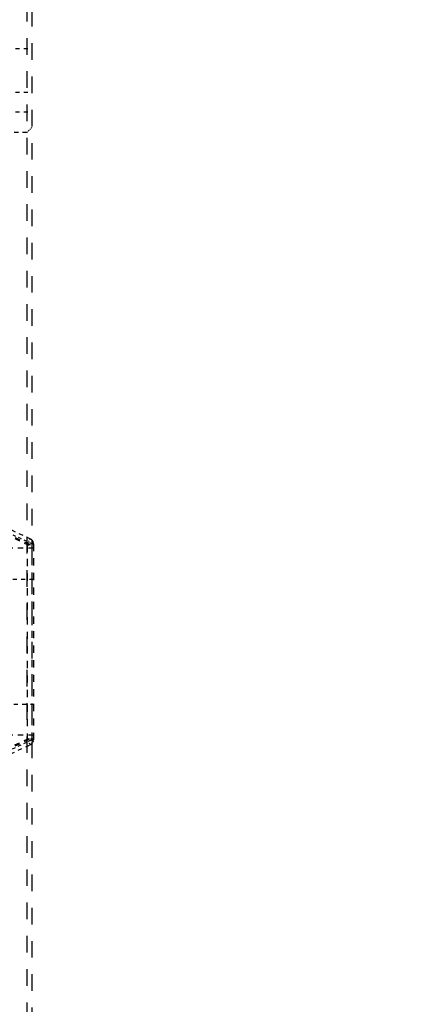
# Model space of a CAD drawing. Header units: millimetres. Extents: x 14186 to 17588, y 1400 to 3805.
# Tile 250 of 256: x 16797 to 16836, y 2685 to 2780. Entities that reach past the tile are written whole.
import ezdxf

# ---------------------------------------------------------------- set-up
doc = ezdxf.new("R2010")
doc.units = ezdxf.units.MM
doc.linetypes.add('HIDDEN', pattern=[0.2, 0.1, -0.1])
doc.layers.add('DEFAULT_2', color=8, linetype='HIDDEN')
doc.layers.add('NONE_133', color=7, linetype='Continuous')
doc.layers.add('dim', color=82, linetype='Continuous', lineweight=9)
doc.styles.get("Standard").update_dxf_attribs({"font": 'arial.ttf'})
doc.dimstyles.new('ISO-25', dxfattribs={"dimtxt": 2.5, "dimasz": 2.5, "dimexe": 1.25, "dimexo": 0.625, "dimtad": 1, "dimtxsty": 'Standard', "dimcen": 2.5, "dimadec": 0, "dimazin": 0, "dimtfac": 1, "dimtmove": 0, "dimatfit": 3, "dimfxl": 1, "dimarcsym": 0})

# ---------------------------------------------------------------- blocks, each defined once
blk = doc.blocks.new('*D23')
at = {"layer": 'Defpoints', "color": 0, "transparency": 16777216}
for p in [(16478.346, 2911.549), (16873.329, 2528.811)]:
    blk.add_point(p, dxfattribs=at)
at = {"layer": 'dim', "color": 0, "linetype": 'Continuous', "lineweight": -2, "transparency": 16777216}
for p, q in [((16461.111, 2928.25), (16443.875, 2944.952)), ((16478.346, 2911.549), (16873.329, 2528.811)), ((16975.404, 2429.9), (16890.565, 2512.109))]:
    blk.add_line(p, q, dxfattribs=at)
at = {"layer": 'dim', "color": 0, "transparency": 16777216}
for points in [[(16463.894, 2931.123), (16458.327, 2925.378), (16478.346, 2911.549)], [(16893.348, 2514.982), (16887.781, 2509.237), (16873.329, 2528.811)]]:
    blk.add_solid(points, dxfattribs=at)
at = {"layer": 'dim', "color": 0, "transparency": 16777216, "insert": (16956.442, 2477.968), "char_height": 30, "attachment_point": 5, "rotation": 315.902}
blk.add_mtext('360%%D', dxfattribs=at)
blk = doc.blocks.new('*D27')
at = {"layer": 'Defpoints', "color": 0, "transparency": 16777216}
for p in [(17053.851, 3119.687), (16297.825, 2320.672)]:
    blk.add_point(p, dxfattribs=at)
at = {"layer": 'dim', "color": 0, "linetype": 'Continuous', "lineweight": -2, "transparency": 16777216}
for p, q in [((17253.469, 3330.657), (17070.346, 3137.12)), ((16297.825, 2320.672), (17053.851, 3119.687)), ((16281.33, 2303.239), (16264.835, 2285.806))]:
    blk.add_line(p, q, dxfattribs=at)
at = {"layer": 'dim', "color": 0, "transparency": 16777216}
for points in [[(17067.44, 3139.87), (17073.251, 3134.371), (17053.851, 3119.687)], [(16278.424, 2305.989), (16284.235, 2300.49), (16297.825, 2320.672)]]:
    blk.add_solid(points, dxfattribs=at)
at = {"layer": 'dim', "color": 0, "transparency": 16777216, "insert": (17191.287, 3297.171), "char_height": 30, "attachment_point": 5, "rotation": 46.58354}
blk.add_mtext('∅1100', dxfattribs=at)
blk = doc.blocks.new('*D28')
at = {"layer": 'Defpoints', "color": 0, "transparency": 16777216}
for p in [(17217.995, 2998.669), (16133.681, 2441.691)]:
    blk.add_point(p, dxfattribs=at)
at = {"layer": 'dim', "color": 0, "linetype": 'Continuous', "lineweight": -2, "transparency": 16777216}
for p, q in [((17380.14, 3081.958), (17239.343, 3009.635)), ((16133.681, 2441.691), (17217.995, 2998.669)), ((16112.333, 2430.725), (16090.984, 2419.759))]:
    blk.add_line(p, q, dxfattribs=at)
at = {"layer": 'dim', "color": 0, "transparency": 16777216}
for points in [[(17237.515, 3013.193), (17241.17, 3006.077), (17217.995, 2998.669)], [(16110.505, 2434.283), (16114.16, 2427.167), (16133.681, 2441.691)]]:
    blk.add_solid(points, dxfattribs=at)
at = {"layer": 'dim', "color": 0, "transparency": 16777216, "insert": (17310.293, 3070.985), "char_height": 30, "attachment_point": 5, "rotation": 27.18816}
blk.add_mtext('∅1219', dxfattribs=at)

msp = doc.modelspace()

# ---------------------------------------------------------------- linework, layer by layer
for radius in [609.5, 550, 275]:
    msp.add_circle((16675.838, 2720.18), radius)
at = {"layer": 'DEFAULT_2', "color": 8, "linetype": 'HIDDEN', "ltscale": 16}
for p, q in [((16797.338, 2784.68), (16797.338, 2655.68)), ((16797.838, 2784.18), (16797.838, 2656.18))]:
    msp.add_line(p, q, dxfattribs=at)
at = {"layer": 'DEFAULT_2', "color": 8, "linetype": 'HIDDEN', "ltscale": 4}
for p, q in [((16789.838, 2777.28), (16797.838, 2777.28)), ((16789.838, 2773.08), (16797.838, 2773.08)), ((16789.838, 2771.18), (16797.838, 2771.18)), ((16797.338, 2769.18), (16789.838, 2769.18))]:
    msp.add_line(p, q, dxfattribs=at)
at = {"layer": 'DEFAULT_2', "color": 8, "linetype": 'HIDDEN', "ltscale": 0.5}
msp.add_line((16797.838, 2769.68), (16797.338, 2769.18), dxfattribs=at)
at = {"layer": 'NONE_133', "color": 8, "linetype": 'HIDDEN', "ltscale": 5}
for p, q in [((16789.854, 2733.08), (16797.988, 2729.267)), ((16789.876, 2733.18), (16797.988, 2729.378)), ((16797.988, 2729.18), (16784.088, 2729.18)), ((16797.988, 2711.18), (16784.088, 2711.18)), ((16789.854, 2707.28), (16797.988, 2711.093)), ((16789.876, 2707.18), (16797.988, 2710.982))]:
    msp.add_line(p, q, dxfattribs=at)
at = {"layer": 'NONE_133', "color": 8, "linetype": 'HIDDEN', "ltscale": 4}
for p, q in [((16797.7, 2730.065), (16789.988, 2733.68)), ((16797.988, 2726.18), (16790.488, 2726.18)), ((16790.488, 2714.18), (16797.988, 2714.18)), ((16789.988, 2706.68), (16797.7, 2710.295))]:
    msp.add_line(p, q, dxfattribs=at)
at = {"layer": 'NONE_133', "color": 8, "linetype": 'HIDDEN', "ltscale": 3}
for p, q in [((16791.635, 2732.524), (16797.848, 2729.612)), ((16797.848, 2710.748), (16791.635, 2707.836))]:
    msp.add_line(p, q, dxfattribs=at)
at = {"layer": 'NONE_133', "color": 8, "linetype": 'HIDDEN', "ltscale": 0.4}
for p, q in [((16797.642, 2730.092), (16797.388, 2729.548)), ((16797.388, 2729.548), (16797.988, 2729.548)), ((16797.988, 2710.811), (16797.388, 2710.811)), ((16797.388, 2710.811), (16797.642, 2710.268))]:
    msp.add_line(p, q, dxfattribs=at)
at = {"layer": 'NONE_133', "color": 8, "linetype": 'HIDDEN', "ltscale": 7}
for p, q in [((16797.388, 2729.548), (16797.388, 2710.811)), ((16797.848, 2710.748), (16797.848, 2729.612)), ((16797.988, 2729.612), (16797.988, 2710.748))]:
    msp.add_line(p, q, dxfattribs=at)
at = {"layer": 'NONE_133', "color": 8, "linetype": 'HIDDEN', "ltscale": 0.1}
for p, q in [((16797.988, 2729.612), (16797.848, 2729.612)), ((16797.848, 2710.748), (16797.988, 2710.748))]:
    msp.add_line(p, q, dxfattribs=at)
at = {"layer": 'NONE_133', "color": 8, "linetype": 'HIDDEN', "ltscale": 0.5}
for centre, start, end in [((16797.388, 2729.548), 0, 64.88517), ((16797.388, 2710.811), 295.11483, 0)]:
    msp.add_arc(centre, 0.6, start, end, dxfattribs=at)
at = {"layer": 'NONE_133', "color": 8, "linetype": 'HIDDEN', "ltscale": 0.4}
for centre, start, end in [((16797.488, 2729.612), 0, 64.88514), ((16797.488, 2710.748), 295.11486, 0)]:
    msp.add_arc(centre, 0.5, start, end, dxfattribs=at)
for points, knots in [([(16797.848, 2729.612), (16797.859, 2729.66), (16797.87, 2729.755), (16797.85, 2729.889), (16797.794, 2730), (16797.733, 2730.049), (16797.7, 2730.065)], [0, 0, 0, 0, 0.289893, 0.553191, 0.786805, 1, 1, 1, 1]), ([(16797.7, 2710.295), (16797.733, 2710.31), (16797.794, 2710.36), (16797.85, 2710.47), (16797.87, 2710.605), (16797.859, 2710.7), (16797.848, 2710.748)], [0, 0, 0, 0, 0.213177, 0.446784, 0.710085, 1, 1, 1, 1])]:
    msp.add_open_spline(points, degree=3, knots=knots, dxfattribs=at)

# ---------------------------------------------------------------- dimensions: what is measured, and where the dimension line sits
at = {"layer": 'dim'}
dim = msp.add_diameter_dim_2p(p1=(16297.825, 2320.672), p2=(17053.851, 3119.687), dimstyle='ISO-25', override={"dimtxt": 30, "dimasz": 24, "dimexe": 5.997, "dimexo": 5.997, "dimgap": 5.997, "dimdsep": 46, "dimarcsym": 1}, dxfattribs=at)
dim.commit()
dim.dimension.update_dxf_attribs({"geometry": '*D27', "text_midpoint": (17207.379, 3281.945), "dimtype": 131})
dim = msp.add_diameter_dim_2p(p1=(16133.681, 2441.691), p2=(17217.995, 2998.669), dimstyle='ISO-25', override={"dimtxt": 30, "dimasz": 24, "dimexe": 5.997, "dimexo": 5.997, "dimgap": 5.997, "dimdsep": 46, "dimarcsym": 1}, dxfattribs=at)
dim.commit()
dim.dimension.update_dxf_attribs({"geometry": '*D28', "text_midpoint": (17310.293, 3070.985)})
dim = msp.add_diameter_dim_2p(p1=(16478.346, 2911.549), p2=(16873.329, 2528.811), text='360%%D', dimstyle='ISO-25', override={"dimtxt": 30, "dimasz": 24, "dimexe": 5.997, "dimexo": 5.997, "dimgap": 5.997, "dimdsep": 46, "dimarcsym": 1}, dxfattribs=at)
dim.commit()
dim.dimension.update_dxf_attribs({"geometry": '*D23', "text_midpoint": (16956.442, 2477.968)})

doc.saveas('drawing.dxf')
